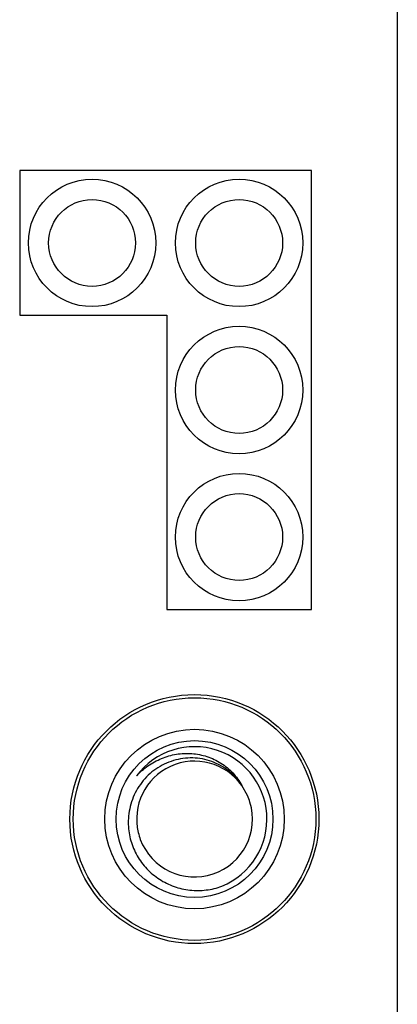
# Model space of a CAD drawing. Header units: inches. Extents: x -15 to 298, y -119 to 14.
# Tile 13 of 18: x 286.81 to 293.33, y -68.47 to -51.47. Entities that reach past the tile are written whole.
import ezdxf

# ---------------------------------------------------------------- set-up
doc = ezdxf.new("R2010")
doc.units = ezdxf.units.IN
doc.header["$LTSCALE"] = 1.21
doc.header["$MEASUREMENT"] = 0
doc.layers.get('0').update_dxf_attribs({"linetype": 'CONTINUOUS'})

msp = doc.modelspace()

# ---------------------------------------------------------------- linework, layer by layer
at = {"color": 7, "linetype": 'Continuous'}
for p, q in [((293.335, -4.021), (293.332, -81.021)), ((291.853, -54.071), (286.813, -54.071)), ((286.813, -54.071), (286.813, -56.571)), ((291.853, -61.651), (291.853, -54.071)), ((286.813, -56.571), (289.353, -56.571)), ((289.353, -56.571), (289.353, -61.651)), ((289.353, -61.651), (291.853, -61.651)), ((290.746, -64.864), (290.647, -64.69))]:
    msp.add_line(p, q, dxfattribs=at)
for centre, radius in [((288.063, -55.321), 1.1), ((290.603, -55.321), 1.1), ((288.063, -55.321), 0.75), ((290.603, -55.321), 0.75), ((290.603, -57.861), 1.1), ((290.603, -57.861), 0.75), ((290.603, -60.401), 1.1), ((290.603, -60.401), 0.75), ((289.83, -65.271), 2.15), ((289.833, -65.271), 2.095), ((289.833, -65.271), 1.55), ((289.833, -65.271), 1.354)]:
    msp.add_circle(centre, radius, dxfattribs=at)
for centre, radius, start, end in [((289.833, -65.271), 1.25, 287.4894, 143.4894), ((289.833, -65.271), 1, 35.4953, 193.5012), ((289.833, -65.271), 1, 17.0063, 24.0194), ((289.833, -65.271), 1, 200.5161, 17.0053), ((289.834, -65.271), 1.001, 193.5036, 200.5099)]:
    msp.add_arc(centre, radius, start, end, dxfattribs=at)
for points, knots in [([(290.647, -64.69), (290.617, -64.643), (290.549, -64.553), (290.426, -64.437), (290.286, -64.343), (290.081, -64.25), (289.801, -64.198), (289.463, -64.244), (289.155, -64.393), (288.908, -64.628), (288.743, -64.926), (288.697, -65.149), (288.69, -65.261)], [0, 0, 0, 0, 0.062622, 0.12525, 0.187879, 0.25051, 0.37537, 0.500254, 0.62516, 0.750085, 0.875032, 1, 1, 1, 1]), ([(288.828, -64.527), (288.888, -64.462), (289.023, -64.343), (289.259, -64.215), (289.475, -64.154), (289.652, -64.136), (289.83, -64.138), (290.05, -64.181), (290.253, -64.276), (290.397, -64.381), (290.527, -64.502), (290.605, -64.612), (290.647, -64.69)], [0, 0, 0, 0, 0.125136, 0.25022, 0.375261, 0.437867, 0.500463, 0.625389, 0.75025, 0.812782, 0.875292, 1, 1, 1, 1]), ([(288.69, -65.261), (288.684, -65.355), (288.694, -65.497), (288.74, -65.679), (288.808, -65.855), (288.932, -66.057), (289.1, -66.224), (289.255, -66.331), (289.422, -66.419), (289.647, -66.492), (289.93, -66.515), (290.118, -66.487), (290.208, -66.463)], [0, 0, 0, 0, 0.124916, 0.187488, 0.250066, 0.374996, 0.499938, 0.562521, 0.625104, 0.75006, 0.875022, 1, 1, 1, 1])]:
    msp.add_open_spline(points, degree=3, knots=knots, dxfattribs=at)

doc.saveas('drawing.dxf')
